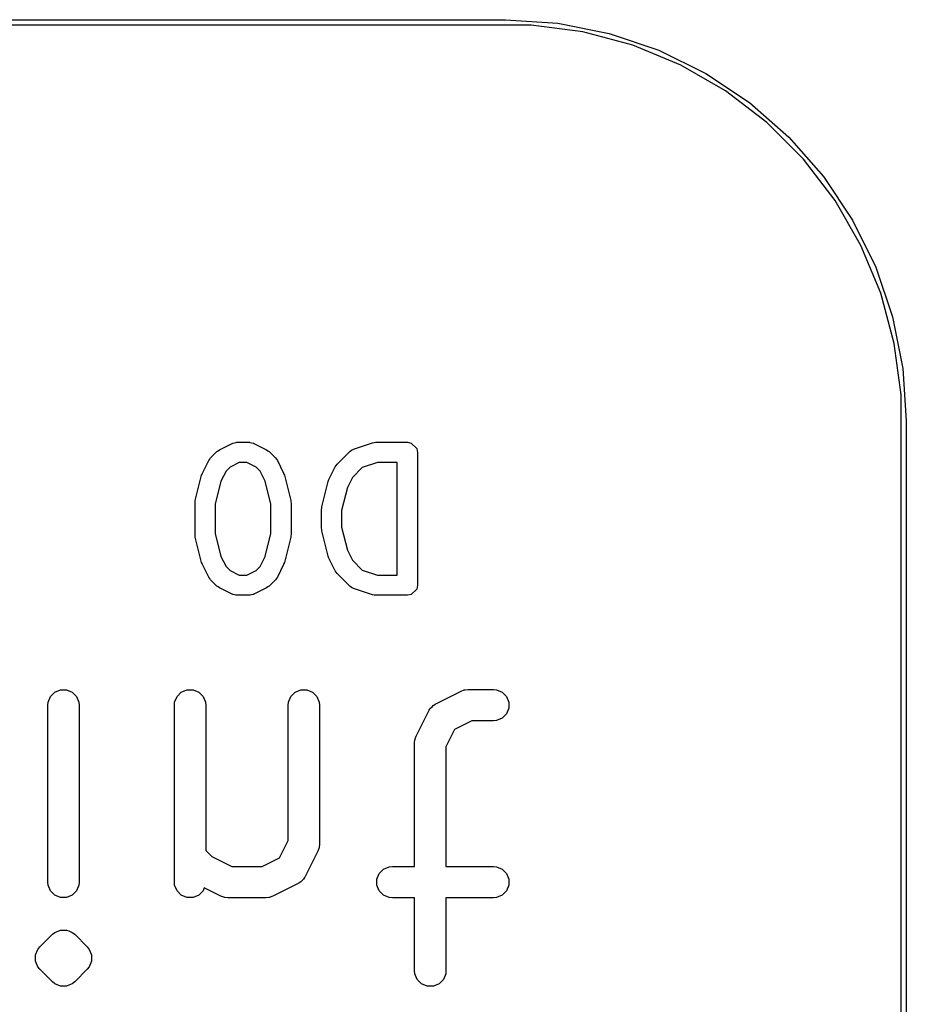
# Model space of a CAD drawing. Extents: x 94.3 to 121.8, y -81.7 to -63.9.
# Tile 32 of 32: x 114.7 to 118.9, y -68.6 to -63.9. Entities that reach past the tile are written whole.
import ezdxf

# ---------------------------------------------------------------- set-up
doc = ezdxf.new("R2010")
doc.units = 0
doc.layers.add('BLACK', color=7, linetype='CONTINUOUS')

msp = doc.modelspace()

# ---------------------------------------------------------------- linework, layer by layer
at = {"layer": 'BLACK', "linetype": 'CONTINUOUS'}
for p, q in [((99.8387, -63.9333), (116.9837, -63.9333)), ((116.9837, -63.9587), (99.8387, -63.9587)), ((116.9837, -63.9333), (117.23401, -63.949706)), ((117.107728, -63.9587), (116.9837, -63.9587)), ((117.353661, -63.991078), (117.107728, -63.9587)), ((117.23401, -63.949706), (117.480037, -63.998644)), ((117.593265, -64.05528), (117.353661, -63.991078)), ((117.480037, -63.998644), (117.717572, -64.079276)), ((117.822439, -64.150206), (117.593265, -64.05528)), ((117.717572, -64.079276), (117.94255, -64.190223)), ((118.037261, -64.274234), (117.822439, -64.150206)), ((117.94255, -64.190223), (118.151122, -64.329586)), ((118.234057, -64.425241), (118.037261, -64.274234)), ((118.151122, -64.329586), (118.339719, -64.494981)), ((118.409459, -64.600643), (118.234057, -64.425241)), ((118.339719, -64.494981), (118.505114, -64.683578)), ((118.560466, -64.797439), (118.409459, -64.600643)), ((118.505114, -64.683578), (118.644477, -64.89215)), ((118.684494, -65.012261), (118.560466, -64.797439)), ((118.644477, -64.89215), (118.755424, -65.117128)), ((118.77942, -65.241435), (118.684494, -65.012261)), ((118.755424, -65.117128), (118.836056, -65.354663)), ((118.843622, -65.481039), (118.77942, -65.241435)), ((118.836056, -65.354663), (118.884994, -65.60069)), ((118.876, -65.726972), (118.843622, -65.481039)), ((118.884994, -65.60069), (118.9014, -65.851)), ((118.876, -65.851), (118.876, -65.726972)), ((118.876, -79.821), (118.876, -65.851)), ((118.9014, -65.851), (118.9014, -79.821)), ((115.574041, -66.028619), (115.604279, -65.998381)), ((115.604279, -65.998381), (115.610707, -65.994085)), ((115.610707, -65.994085), (115.616821, -65.989341)), ((115.616821, -65.989341), (115.677297, -65.959103)), ((115.677297, -65.959103), (115.679629, -65.958464)), ((115.679629, -65.958464), (115.680412, -65.957682)), ((115.680412, -65.957682), (115.687998, -65.956172)), ((115.687998, -65.956172), (115.695459, -65.95413)), ((115.695459, -65.95413), (115.696508, -65.954479)), ((115.696508, -65.954479), (115.69888, -65.954008)), ((115.69888, -65.954008), (115.759357, -65.954008)), ((115.759357, -65.954008), (115.761728, -65.954479)), ((115.761728, -65.954479), (115.762778, -65.95413)), ((115.762778, -65.95413), (115.770238, -65.956172)), ((115.770238, -65.956172), (115.777825, -65.957682)), ((115.777825, -65.957682), (115.778607, -65.958464)), ((115.778607, -65.958464), (115.78094, -65.959103)), ((115.78094, -65.959103), (115.841415, -65.989341)), ((115.841415, -65.989341), (115.847525, -65.994083)), ((115.847525, -65.994083), (115.853958, -65.998381)), ((115.853958, -65.998381), (115.884196, -66.028619)), ((116.178803, -66.058857), (116.239279, -65.998381)), ((116.239279, -65.998381), (116.24129, -65.997037)), ((116.24129, -65.997037), (116.241785, -65.996048)), ((116.241785, -65.996048), (116.248504, -65.992216)), ((116.248504, -65.992216), (116.254936, -65.98792)), ((116.254936, -65.98792), (116.256042, -65.98792)), ((116.256042, -65.98792), (116.258143, -65.986722)), ((116.258143, -65.986722), (116.348858, -65.956484)), ((116.348858, -65.956484), (116.356536, -65.955516)), ((116.356536, -65.955516), (116.364119, -65.954008)), ((116.364119, -65.954008), (116.515309, -65.954008)), ((116.515309, -65.954008), (116.533777, -65.957682)), ((116.533777, -65.957682), (116.559895, -65.9838)), ((116.559895, -65.9838), (116.563569, -66.002268)), ((115.534763, -66.101637), (115.565001, -66.041162)), ((115.565001, -66.041162), (115.569743, -66.035051)), ((115.569743, -66.035051), (115.574041, -66.028619)), ((115.884196, -66.028619), (115.888491, -66.035047)), ((115.888491, -66.035047), (115.893236, -66.041161)), ((115.893236, -66.041161), (115.923474, -66.101637)), ((116.563569, -66.002268), (116.563569, -66.637268)), ((115.647829, -66.091331), (115.623462, -66.140065)), ((115.666991, -66.072168), (115.647829, -66.091331)), ((115.710272, -66.050528), (115.666991, -66.072168)), ((115.747964, -66.050528), (115.710272, -66.050528)), ((115.791246, -66.072169), (115.747964, -66.050528)), ((115.810408, -66.091331), (115.791246, -66.072169)), ((115.834774, -66.140063), (115.810408, -66.091331)), ((116.139525, -66.131875), (116.169763, -66.0714)), ((116.169763, -66.0714), (116.174505, -66.065289)), ((116.174505, -66.065289), (116.178803, -66.058857)), ((116.299472, -66.074687), (116.252591, -66.121569)), ((116.371949, -66.050528), (116.299472, -66.074687)), ((116.467049, -66.050528), (116.371949, -66.050528)), ((116.467049, -66.589008), (116.467049, -66.050528)), ((115.500871, -66.232467), (115.531109, -66.111516)), ((115.531109, -66.111516), (115.533366, -66.106737)), ((115.533366, -66.106737), (115.534763, -66.101637)), ((115.623462, -66.140065), (115.59595, -66.250113)), ((115.862287, -66.250112), (115.834774, -66.140063)), ((115.923474, -66.101637), (115.92487, -66.106735)), ((115.92487, -66.106735), (115.927128, -66.111515)), ((115.927128, -66.111515), (115.957366, -66.232467)), ((116.105633, -66.262705), (116.135871, -66.141754)), ((116.135871, -66.141754), (116.138128, -66.136975)), ((116.138128, -66.136975), (116.139525, -66.131875)), ((116.252591, -66.121569), (116.228224, -66.170303)), ((116.228224, -66.170303), (116.200712, -66.280351)), ((115.500583, -66.238372), (115.500871, -66.232467)), ((115.957366, -66.232467), (115.957653, -66.238372)), ((115.49943, -66.244172), (115.500583, -66.238372)), ((115.49943, -66.395363), (115.49943, -66.244172)), ((115.59595, -66.250113), (115.59595, -66.389422)), ((115.862287, -66.389422), (115.862287, -66.250112)), ((115.957653, -66.238372), (115.958807, -66.244172)), ((115.958807, -66.244172), (115.958807, -66.395363)), ((116.104192, -66.27441), (116.105345, -66.26861)), ((116.104192, -66.365125), (116.104192, -66.27441)), ((116.105345, -66.26861), (116.105633, -66.262705)), ((116.200712, -66.280351), (116.200712, -66.359184)), ((116.105345, -66.370924), (116.104192, -66.365125)), ((116.105633, -66.37683), (116.105345, -66.370924)), ((116.135871, -66.497781), (116.105633, -66.37683)), ((116.200712, -66.359184), (116.228224, -66.469232)), ((115.500583, -66.401162), (115.49943, -66.395363)), ((115.500871, -66.407068), (115.500583, -66.401162)), ((115.531109, -66.528019), (115.500871, -66.407068)), ((115.59595, -66.389422), (115.623462, -66.49947)), ((115.834774, -66.499471), (115.862287, -66.389422)), ((115.957366, -66.407068), (115.927128, -66.52802)), ((115.957653, -66.401162), (115.957366, -66.407068)), ((115.958807, -66.395363), (115.957653, -66.401162)), ((116.228224, -66.469232), (116.252591, -66.517966)), ((115.623462, -66.49947), (115.647829, -66.548204)), ((115.810407, -66.548204), (115.834774, -66.499471)), ((116.138128, -66.502559), (116.135871, -66.497781)), ((116.139525, -66.50766), (116.138128, -66.502559)), ((116.169763, -66.568135), (116.139525, -66.50766)), ((116.252591, -66.517966), (116.299471, -66.564848)), ((115.533366, -66.532797), (115.531109, -66.528019)), ((115.534763, -66.537898), (115.533366, -66.532797)), ((115.565001, -66.598373), (115.534763, -66.537898)), ((115.647829, -66.548204), (115.666991, -66.567367)), ((115.791245, -66.567367), (115.810407, -66.548204)), ((115.923474, -66.537898), (115.893236, -66.598374)), ((115.92487, -66.532799), (115.923474, -66.537898)), ((115.927128, -66.52802), (115.92487, -66.532799)), ((116.299471, -66.564848), (116.371949, -66.589008)), ((115.569743, -66.604483), (115.565001, -66.598373)), ((115.57404, -66.610915), (115.569743, -66.604483)), ((115.604279, -66.641155), (115.57404, -66.610915)), ((115.666991, -66.567367), (115.710272, -66.589008)), ((115.710272, -66.589008), (115.747964, -66.589008)), ((115.747964, -66.589008), (115.791245, -66.567367)), ((115.884197, -66.610915), (115.853959, -66.641154)), ((115.88849, -66.604488), (115.884197, -66.610915)), ((115.893236, -66.598374), (115.88849, -66.604488)), ((116.174505, -66.574245), (116.169763, -66.568135)), ((116.178803, -66.580678), (116.174505, -66.574245)), ((116.239279, -66.641155), (116.178803, -66.580678)), ((116.371949, -66.589008), (116.467049, -66.589008)), ((115.61071, -66.645452), (115.604279, -66.641155)), ((115.616821, -66.650195), (115.61071, -66.645452)), ((115.677297, -66.680433), (115.616821, -66.650195)), ((115.841415, -66.650195), (115.78094, -66.680433)), ((115.847524, -66.645453), (115.841415, -66.650195)), ((115.853959, -66.641154), (115.847524, -66.645453)), ((116.24129, -66.642498), (116.239279, -66.641155)), ((116.241785, -66.643488), (116.24129, -66.642498)), ((116.248504, -66.647319), (116.241785, -66.643488)), ((116.254936, -66.651616), (116.248504, -66.647319)), ((116.256042, -66.651616), (116.254936, -66.651616)), ((116.258143, -66.652814), (116.256042, -66.651616)), ((116.348858, -66.683052), (116.258143, -66.652814)), ((116.559895, -66.655736), (116.533777, -66.681854)), ((116.563569, -66.637268), (116.559895, -66.655736)), ((115.679629, -66.681071), (115.677297, -66.680433)), ((115.680412, -66.681854), (115.679629, -66.681071)), ((115.687998, -66.683363), (115.680412, -66.681854)), ((115.695459, -66.685406), (115.687998, -66.683363)), ((115.696508, -66.685056), (115.695459, -66.685406)), ((115.69888, -66.685528), (115.696508, -66.685056)), ((115.759357, -66.685528), (115.69888, -66.685528)), ((115.761728, -66.685056), (115.759357, -66.685528)), ((115.762778, -66.685406), (115.761728, -66.685056)), ((115.770238, -66.683363), (115.762778, -66.685406)), ((115.777825, -66.681854), (115.770238, -66.683363)), ((115.778607, -66.681071), (115.777825, -66.681854)), ((115.78094, -66.680433), (115.778607, -66.681071)), ((116.356536, -66.684019), (116.348858, -66.683052)), ((116.364119, -66.685528), (116.356536, -66.684019)), ((116.515309, -66.685528), (116.364119, -66.685528)), ((116.533777, -66.681854), (116.515309, -66.685528)), ((114.797392, -67.195641), (114.808591, -67.168605)), ((114.808591, -67.168605), (114.829283, -67.147913)), ((114.829283, -67.147913), (114.856319, -67.136714)), ((114.856319, -67.136714), (114.885583, -67.136714)), ((114.885583, -67.136714), (114.912619, -67.147913)), ((114.912619, -67.147913), (114.933311, -67.168605)), ((114.933311, -67.168605), (114.94451, -67.195641)), ((115.402154, -67.195641), (115.413353, -67.168605)), ((115.413353, -67.168605), (115.434045, -67.147913)), ((115.434045, -67.147913), (115.461081, -67.136714)), ((115.461081, -67.136714), (115.490345, -67.136714)), ((115.490345, -67.136714), (115.517381, -67.147913)), ((115.517381, -67.147913), (115.538073, -67.168605)), ((115.538073, -67.168605), (115.549272, -67.195641)), ((115.94644, -67.195641), (115.957639, -67.168605)), ((115.957639, -67.168605), (115.978331, -67.147913)), ((115.978331, -67.147913), (116.005367, -67.136714)), ((116.005367, -67.136714), (116.034631, -67.136714)), ((116.034631, -67.136714), (116.061667, -67.147913)), ((116.061667, -67.147913), (116.082359, -67.168605)), ((116.082359, -67.168605), (116.093558, -67.195641)), ((116.651697, -67.203668), (116.772649, -67.143191)), ((116.772649, -67.143191), (116.78638, -67.137936)), ((116.78638, -67.137936), (116.789069, -67.137744)), ((116.789069, -67.137744), (116.791558, -67.136714)), ((116.791558, -67.136714), (116.80619, -67.135273)), ((116.80619, -67.135273), (116.927142, -67.135273)), ((116.927142, -67.135273), (116.941774, -67.136714)), ((116.941774, -67.136714), (116.96881, -67.147913)), ((116.96881, -67.147913), (116.989502, -67.168605)), ((116.989502, -67.168605), (117.000701, -67.195641)), ((114.795951, -67.210273), (114.797392, -67.195641)), ((114.795951, -68.05694), (114.795951, -67.210273)), ((114.94451, -67.195641), (114.945951, -67.210273)), ((114.945951, -67.210273), (114.945951, -68.05694)), ((115.400713, -67.210273), (115.402154, -67.195641)), ((115.400713, -68.05694), (115.400713, -67.210273)), ((115.549272, -67.195641), (115.550713, -67.210273)), ((115.550713, -67.210273), (115.550713, -67.904921)), ((115.944999, -67.210273), (115.94644, -67.195641)), ((115.944999, -67.857807), (115.944999, -67.210273)), ((116.093558, -67.195641), (116.094999, -67.210273)), ((116.094999, -67.210273), (116.094999, -67.875511)), ((116.621326, -67.232171), (116.625989, -67.224766)), ((116.625989, -67.224766), (116.633094, -67.218603)), ((116.633094, -67.218603), (116.639254, -67.211501)), ((116.639254, -67.211501), (116.646654, -67.206842)), ((116.646654, -67.206842), (116.648096, -67.205592)), ((116.648096, -67.205592), (116.649253, -67.205206)), ((116.649253, -67.205206), (116.651697, -67.203668)), ((117.000701, -67.195641), (117.000701, -67.224905)), ((116.557679, -67.358161), (116.618156, -67.237208)), ((116.618156, -67.237208), (116.619696, -67.23476)), ((116.619696, -67.23476), (116.620081, -67.233608)), ((116.620081, -67.233608), (116.621326, -67.232171)), ((116.989502, -67.251941), (116.96881, -67.272633)), ((117.000701, -67.224905), (116.989502, -67.251941)), ((116.823896, -67.285273), (116.741139, -67.326651)), ((116.927142, -67.285273), (116.823896, -67.285273)), ((116.941774, -67.283832), (116.927142, -67.285273)), ((116.96881, -67.272633), (116.941774, -67.283832)), ((116.552424, -67.371892), (116.557679, -67.358161)), ((116.741139, -67.326651), (116.699761, -67.409407)), ((116.549761, -67.391702), (116.551202, -67.37707)), ((116.549761, -67.98194), (116.549761, -67.391702)), ((116.551202, -67.37707), (116.552232, -67.374581)), ((116.552232, -67.374581), (116.552424, -67.371892)), ((116.699761, -67.409407), (116.699761, -67.98194)), ((115.903621, -67.940562), (115.944999, -67.857807)), ((116.094999, -67.875511), (116.093558, -67.890143)), ((115.550713, -67.904921), (115.580616, -67.934824)), ((116.087081, -67.909052), (116.026605, -68.030005)), ((116.092336, -67.89532), (116.087081, -67.909052)), ((116.092526, -67.892632), (116.092336, -67.89532)), ((116.093558, -67.890143), (116.092526, -67.892632)), ((115.580616, -67.934824), (115.674847, -67.98194)), ((115.820866, -67.98194), (115.903621, -67.940562)), ((115.674847, -67.98194), (115.820866, -67.98194)), ((116.369774, -68.042308), (116.380973, -68.015272)), ((116.380973, -68.015272), (116.401665, -67.99458)), ((116.401665, -67.99458), (116.428701, -67.983381)), ((116.428701, -67.983381), (116.443333, -67.98194)), ((116.443333, -67.98194), (116.549761, -67.98194)), ((116.699761, -67.98194), (116.927142, -67.98194)), ((116.927142, -67.98194), (116.941774, -67.983381)), ((116.941774, -67.983381), (116.96881, -67.99458)), ((116.96881, -67.99458), (116.989502, -68.015272)), ((116.989502, -68.015272), (117.000701, -68.042308)), ((114.797392, -68.071572), (114.795951, -68.05694)), ((114.808591, -68.098608), (114.797392, -68.071572)), ((114.94451, -68.071572), (114.933311, -68.098608)), ((114.945951, -68.05694), (114.94451, -68.071572)), ((115.402154, -68.071572), (115.400713, -68.05694)), ((115.413353, -68.098608), (115.402154, -68.071572)), ((115.993064, -68.063546), (115.872112, -68.124022)), ((115.99551, -68.062005), (115.993064, -68.063546)), ((115.996665, -68.061621), (115.99551, -68.062005)), ((115.998102, -68.060374), (115.996665, -68.061621)), ((116.005506, -68.055714), (115.998102, -68.060374)), ((116.011665, -68.048611), (116.005506, -68.055714)), ((116.018773, -68.042448), (116.011665, -68.048611)), ((116.023434, -68.035042), (116.018773, -68.042448)), ((116.02468, -68.033606), (116.023434, -68.035042)), ((116.025064, -68.032452), (116.02468, -68.033606)), ((116.026605, -68.030005), (116.025064, -68.032452)), ((116.369774, -68.071572), (116.369774, -68.042308)), ((116.380973, -68.098608), (116.369774, -68.071572)), ((117.000701, -68.071572), (116.989502, -68.098608)), ((117.000701, -68.042308), (117.000701, -68.071572)), ((114.829283, -68.1193), (114.808591, -68.098608)), ((114.933311, -68.098608), (114.912619, -68.1193)), ((115.434045, -68.1193), (115.413353, -68.098608)), ((115.538073, -68.098608), (115.517381, -68.1193)), ((115.544026, -68.084234), (115.538073, -68.098608)), ((115.623601, -68.124022), (115.544026, -68.084234)), ((116.401665, -68.1193), (116.380973, -68.098608)), ((116.989502, -68.098608), (116.96881, -68.1193)), ((114.856319, -68.130499), (114.829283, -68.1193)), ((114.885583, -68.130499), (114.856319, -68.130499)), ((114.912619, -68.1193), (114.885583, -68.130499)), ((115.461081, -68.130499), (115.434045, -68.1193)), ((115.490345, -68.130499), (115.461081, -68.130499)), ((115.517381, -68.1193), (115.490345, -68.130499)), ((115.637332, -68.129277), (115.623601, -68.124022)), ((115.640021, -68.129468), (115.637332, -68.129277)), ((115.64251, -68.130499), (115.640021, -68.129468)), ((115.657142, -68.13194), (115.64251, -68.130499)), ((115.838571, -68.13194), (115.657142, -68.13194)), ((115.853203, -68.130499), (115.838571, -68.13194)), ((115.855692, -68.129467), (115.853203, -68.130499)), ((115.85838, -68.129277), (115.855692, -68.129467)), ((115.872112, -68.124022), (115.85838, -68.129277)), ((116.428701, -68.130499), (116.401665, -68.1193)), ((116.443333, -68.13194), (116.428701, -68.130499)), ((116.549761, -68.13194), (116.443333, -68.13194)), ((116.549761, -68.480273), (116.549761, -68.13194)), ((116.927142, -68.13194), (116.699761, -68.13194)), ((116.699761, -68.13194), (116.699761, -68.480273)), ((116.941774, -68.130499), (116.927142, -68.13194)), ((116.96881, -68.1193), (116.941774, -68.130499)), ((114.757442, -68.366764), (114.817918, -68.306288)), ((114.817918, -68.306288), (114.829283, -68.296961)), ((114.829283, -68.296961), (114.829285, -68.29696)), ((114.829285, -68.29696), (114.856319, -68.285762)), ((114.856319, -68.285762), (114.885582, -68.285762)), ((114.885582, -68.285762), (114.885583, -68.285762)), ((114.885583, -68.285762), (114.896781, -68.2904)), ((114.896781, -68.2904), (114.912618, -68.29696)), ((114.912618, -68.29696), (114.923984, -68.306288)), ((114.923984, -68.306288), (114.984461, -68.366764)), ((114.736916, -68.405166), (114.748115, -68.378129)), ((114.748115, -68.378129), (114.757442, -68.366764)), ((114.984461, -68.366764), (114.993788, -68.378129)), ((114.993788, -68.378129), (114.993789, -68.37813)), ((114.993789, -68.37813), (114.999891, -68.392862)), ((114.999891, -68.392862), (115.004987, -68.405165)), ((114.736916, -68.434428), (114.736916, -68.405166)), ((114.748115, -68.461465), (114.736916, -68.434428)), ((115.004987, -68.434428), (114.993789, -68.461464)), ((115.004987, -68.405165), (115.004987, -68.434428)), ((114.757442, -68.47283), (114.748115, -68.461465)), ((114.817918, -68.533306), (114.757442, -68.47283)), ((114.984461, -68.47283), (114.923984, -68.533306)), ((114.993788, -68.461465), (114.984461, -68.47283)), ((114.993789, -68.461464), (114.993788, -68.461465)), ((116.551202, -68.494905), (116.549761, -68.480273)), ((116.562401, -68.521941), (116.551202, -68.494905)), ((116.69832, -68.494905), (116.687121, -68.521941)), ((116.699761, -68.480273), (116.69832, -68.494905)), ((114.829283, -68.542633), (114.817918, -68.533306)), ((114.856319, -68.553832), (114.829283, -68.542633)), ((114.912618, -68.542634), (114.896781, -68.549193)), ((114.923984, -68.533306), (114.912618, -68.542634)), ((116.583093, -68.542633), (116.562401, -68.521941)), ((116.610129, -68.553832), (116.583093, -68.542633)), ((116.666429, -68.542633), (116.639393, -68.553832)), ((116.687121, -68.521941), (116.666429, -68.542633)), ((114.85632, -68.553832), (114.856319, -68.553832)), ((114.885582, -68.553832), (114.85632, -68.553832)), ((114.885583, -68.553832), (114.885582, -68.553832)), ((114.896781, -68.549193), (114.885583, -68.553832)), ((116.639393, -68.553832), (116.610129, -68.553832))]:
    msp.add_line(p, q, dxfattribs=at)

doc.saveas('drawing.dxf')
